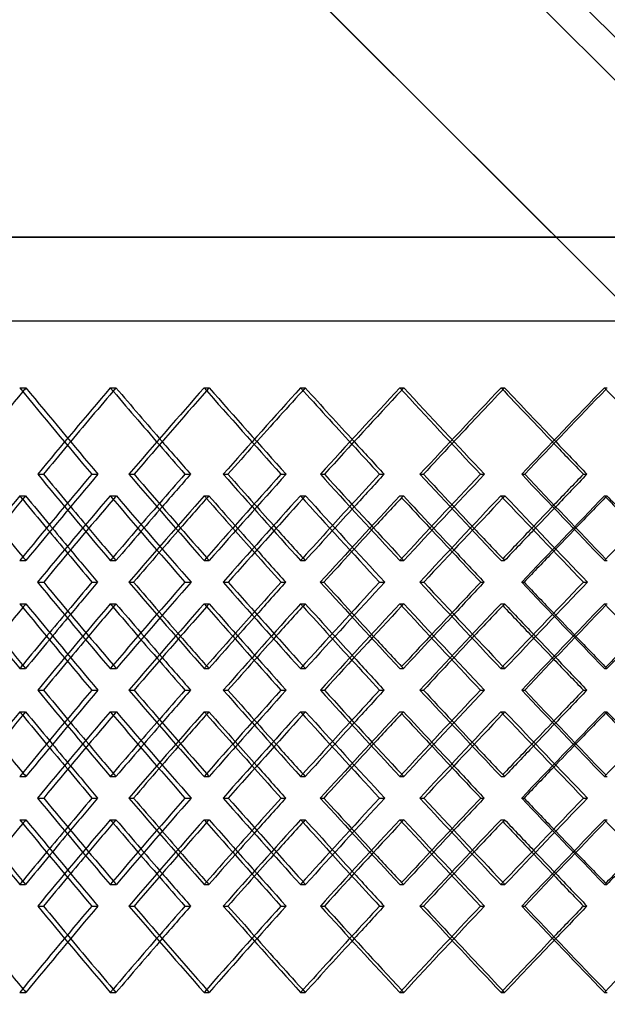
# Model space of a CAD drawing. Header units: millimetres. Extents: x -675 to 675, y -529 to 510.
# Tile 7 of 19: x -258 to -122, y -82 to 145. Entities that reach past the tile are written whole.
import ezdxf

# ---------------------------------------------------------------- set-up
doc = ezdxf.new("R2010")
doc.units = ezdxf.units.MM
doc.layers.add('HIDDEN', color=7, linetype='Continuous')
doc.layers.add('THICK', color=7, linetype='Continuous')

msp = doc.modelspace()

# ---------------------------------------------------------------- linework, layer by layer
at = {"layer": 'HIDDEN'}
for p, q in [((-450, 470.21), (-7.42, 27.63)), ((-450, 460.26), (12.47, -2.21)), ((-450, 460.26), (-12.4, 22.66)), ((-450, 410.49), (12.47, -51.98)), ((-450, 410.49), (-12.4, -27.11)), ((0, 94.78), (-675, 94.78)), ((-450, 75.5), (450, 75.5)), ((-257.84, 60.03), (-256.41, 60.03)), ((-236.96, 60.03), (-235.65, 60.03)), ((-215.37, 60.03), (-214.18, 60.03)), ((-193.12, 60.03), (-192.05, 60.03)), ((-170.28, 60.03), (-169.34, 60.03)), ((-146.93, 60.03), (-146.11, 60.03)), ((-123.13, 60.03), (-122.45, 60.03)), ((-253.69, 40.12), (-252.38, 40.12)), ((-241.23, 40.12), (-239.8, 40.12)), ((-210.93, 40.12), (-209.87, 40.12)), ((-197.65, 40.12), (-196.46, 40.12)), ((-165.61, 40.12), (-164.8, 40.12)), ((-151.67, 40.12), (-150.73, 40.12)), ((-257.8, 35.14), (-256.49, 35.14)), ((-237, 35.14), (-235.57, 35.14)), ((-215.33, 35.14), (-214.26, 35.14)), ((-193.16, 35.14), (-191.96, 35.14)), ((-170.24, 35.14), (-169.43, 35.14)), ((-146.97, 35.14), (-146.03, 35.14)), ((-123.08, 35.14), (-122.54, 35.14)), ((-257.84, 20.21), (-256.41, 20.21)), ((-236.96, 20.21), (-235.65, 20.21)), ((-215.37, 20.21), (-214.18, 20.21)), ((-193.12, 20.21), (-192.05, 20.21)), ((-170.28, 20.21), (-169.34, 20.21)), ((-146.93, 20.21), (-146.11, 20.21)), ((-123.13, 20.21), (-122.45, 20.21)), ((-232.68, 15.23), (-231.6, 15.23)), ((-219.76, 15.23), (-218.33, 15.23)), ((-188.57, 15.23), (-187.75, 15.23)), ((-174.91, 15.23), (-173.72, 15.23)), ((-142.18, 15.23), (-141.63, 15.23)), ((-127.94, 15.23), (-127, 15.23)), ((-257.84, 10.26), (-256.41, 10.26)), ((-236.96, 10.26), (-235.65, 10.26)), ((-215.37, 10.26), (-214.18, 10.26)), ((-193.12, 10.26), (-192.05, 10.26)), ((-170.28, 10.26), (-169.34, 10.26)), ((-146.93, 10.26), (-146.11, 10.26)), ((-123.13, 10.26), (-122.45, 10.26)), ((-257.8, -4.68), (-256.49, -4.68)), ((-237, -4.68), (-235.57, -4.68)), ((-215.33, -4.68), (-214.26, -4.68)), ((-193.16, -4.68), (-191.96, -4.68)), ((-170.24, -4.68), (-169.43, -4.68)), ((-146.97, -4.68), (-146.03, -4.68)), ((-123.08, -4.68), (-122.54, -4.68)), ((-253.69, -9.65), (-252.38, -9.65)), ((-241.23, -9.65), (-239.8, -9.65)), ((-210.93, -9.65), (-209.87, -9.65)), ((-197.65, -9.65), (-196.46, -9.65)), ((-165.61, -9.65), (-164.8, -9.65)), ((-151.67, -9.65), (-150.73, -9.65)), ((-257.8, -14.62), (-256.49, -14.62)), ((-237, -14.62), (-235.57, -14.62)), ((-215.33, -14.62), (-214.26, -14.62)), ((-193.16, -14.62), (-191.96, -14.62)), ((-170.24, -14.62), (-169.43, -14.62)), ((-146.97, -14.62), (-146.03, -14.62)), ((-123.08, -14.62), (-122.54, -14.62)), ((-257.84, -29.56), (-256.41, -29.56)), ((-236.96, -29.56), (-235.65, -29.56)), ((-215.37, -29.56), (-214.18, -29.56)), ((-193.12, -29.56), (-192.05, -29.56)), ((-170.28, -29.56), (-169.34, -29.56)), ((-146.93, -29.56), (-146.11, -29.56)), ((-123.13, -29.56), (-122.45, -29.56)), ((-232.68, -34.53), (-231.6, -34.53)), ((-219.76, -34.53), (-218.33, -34.53)), ((-188.57, -34.53), (-187.75, -34.53)), ((-174.91, -34.53), (-173.72, -34.53)), ((-142.18, -34.53), (-141.63, -34.53)), ((-127.94, -34.53), (-127, -34.53)), ((-257.84, -39.51), (-256.41, -39.51)), ((-236.96, -39.51), (-235.65, -39.51)), ((-215.37, -39.51), (-214.18, -39.51)), ((-193.12, -39.51), (-192.05, -39.51)), ((-170.28, -39.51), (-169.34, -39.51)), ((-146.93, -39.51), (-146.11, -39.51)), ((-123.13, -39.51), (-122.45, -39.51)), ((-257.8, -54.44), (-256.49, -54.44)), ((-237, -54.44), (-235.57, -54.44)), ((-215.33, -54.44), (-214.26, -54.44)), ((-193.16, -54.44), (-191.96, -54.44)), ((-170.24, -54.44), (-169.43, -54.44)), ((-146.97, -54.44), (-146.03, -54.44)), ((-123.08, -54.44), (-122.54, -54.44)), ((-253.69, -59.42), (-252.38, -59.42)), ((-241.23, -59.42), (-239.8, -59.42)), ((-210.93, -59.42), (-209.87, -59.42)), ((-197.65, -59.42), (-196.46, -59.42)), ((-165.61, -59.42), (-164.8, -59.42)), ((-151.67, -59.42), (-150.73, -59.42)), ((-257.84, -79.33), (-256.41, -79.33)), ((-236.96, -79.33), (-235.65, -79.33)), ((-215.37, -79.33), (-214.18, -79.33)), ((-193.12, -79.33), (-192.05, -79.33)), ((-170.28, -79.33), (-169.34, -79.33)), ((-146.93, -79.33), (-146.11, -79.33)), ((-123.13, -79.33), (-122.45, -79.33))]:
    msp.add_line(p, q, dxfattribs=at)
for centre, major_axis, ratio, start_param, end_param in [((0, 60.03), (-429.48, -429.48), 0.312776, -1.26766, -1.265734), ((0, 60.03), (-429.48, 429.48), 0.312776, 1.26766, 1.311917), ((0, 60.03), (-435.43, -435.43), 0.282773, -1.295218, -1.251206), ((0, 60.03), (-433.02, -433.02), 0.282773, -1.295218, -1.265769), ((0, 60.03), (-435.43, 435.43), 0.282773, 1.295218, 1.324295), ((0, 60.03), (-433.02, 433.02), 0.282773, 1.295218, 1.322776), ((0, 60.03), (-436.23, -436.23), 0.253234, -1.322776, -1.321273), ((0, 60.03), (-436.23, 436.23), 0.253234, 1.322776, 1.367032), ((0, 60.03), (-441.55, -441.55), 0.224105, -1.350334, -1.306322), ((0, 60.03), (-439.11, -439.11), 0.224105, -1.350334, -1.321294), ((0, 60.03), (-441.55, 441.55), 0.224105, 1.350334, 1.379027), ((0, 60.03), (-439.11, 439.11), 0.224105, 1.350334, 1.377892), ((0, 60.03), (-441.65, -441.65), 0.195334, -1.377892, -1.376763), ((0, 60.03), (-441.65, 441.65), 0.195334, 1.377892, 1.422148), ((0, 60.03), (-446.33, -446.33), 0.16687, -1.405449, -1.361438), ((0, 60.03), (-443.86, -443.86), 0.16687, -1.405449, -1.376775), ((0, 60.03), (-446.33, 446.33), 0.16687, 1.405449, 1.433795), ((0, 60.03), (-443.86, 443.86), 0.16687, 1.405449, 1.433007), ((0, 20.21), (-429.48, -429.48), 0.312776, -1.311917, -1.26766), ((0, 20.21), (-435.43, 435.43), 0.282773, 1.251206, 1.295218), ((0, 20.21), (-436.23, -436.23), 0.253234, -1.367032, -1.322776), ((0, 20.21), (-441.55, 441.55), 0.224105, 1.306322, 1.350334), ((0, 20.21), (-441.65, -441.65), 0.195334, -1.422148, -1.377892), ((0, 20.21), (-446.33, 446.33), 0.16687, 1.361438, 1.405449), ((0, 60.03), (-435.43, -435.43), 0.282773, -1.240199, -1.196067), ((0, 10.26), (-435.43, 435.43), 0.282773, 1.240199, 1.241962), ((0, 10.26), (-429.48, -429.48), 0.312776, -1.322985, -1.321124), ((0, 60.03), (-429.48, 429.48), 0.312776, 1.322985, 1.367364), ((0, 60.03), (-441.55, -441.55), 0.224105, -1.295315, -1.251183), ((0, 10.26), (-441.55, 441.55), 0.224105, 1.295315, 1.296658), ((0, 10.26), (-436.23, -436.23), 0.253234, -1.3781, -1.376636), ((0, 60.03), (-436.23, 436.23), 0.253234, 1.3781, 1.422479), ((0, 60.03), (-446.33, -446.33), 0.16687, -1.350431, -1.306299), ((0, 10.26), (-441.65, -441.65), 0.195334, -1.433216, -1.432109), ((0, 60.03), (-441.65, 441.65), 0.195334, 1.433216, 1.477595), ((0, 60.03), (-449.75, -449.75), 0.11068, -1.405546, -1.361414), ((0, 20.21), (-433.02, 433.02), 0.282773, 1.265769, 1.278719), ((0, 20.21), (-435.43, -435.43), 0.282773, -1.324295, -1.311689), ((0, 20.21), (-433.02, -433.02), 0.282773, -1.322776, -1.310092), ((0, 20.21), (-439.11, 439.11), 0.224105, 1.321294, 1.333835), ((0, 20.21), (-441.55, -441.55), 0.224105, -1.379027, -1.366804), ((0, 20.21), (-439.11, -439.11), 0.224105, -1.377892, -1.365596), ((0, 20.21), (-443.86, 443.86), 0.16687, 1.376775, 1.38895), ((0, 20.21), (-446.33, -446.33), 0.16687, -1.433795, -1.42192), ((0, 20.21), (-443.86, -443.86), 0.16687, -1.433007, -1.421064), ((0, 10.26), (-435.43, 435.43), 0.282773, 1.256663, 1.269541), ((0, 10.26), (-433.02, 433.02), 0.282773, 1.254696, 1.26766), ((0, 60.03), (-439.11, -439.11), 0.224105, -1.278503, -1.265826), ((0, 10.26), (-441.55, 441.55), 0.224105, 1.311778, 1.32425), ((0, 10.26), (-439.11, 439.11), 0.224105, 1.310226, 1.322776), ((0, 60.03), (-443.86, -443.86), 0.16687, -1.333618, -1.321327), ((0, 10.26), (-446.33, 446.33), 0.16687, 1.366894, 1.379002), ((0, 10.26), (-443.86, 443.86), 0.16687, 1.365711, 1.377892), ((0, 60.03), (-447.27, -447.27), 0.11068, -1.388734, -1.376792), ((0, 20.21), (-429.48, 429.48), 0.312776, 1.265734, 1.26766), ((0, 20.21), (-435.43, -435.43), 0.282773, -1.296916, -1.295218), ((0, 20.21), (-436.23, 436.23), 0.253234, 1.321273, 1.322776), ((0, 20.21), (-441.55, -441.55), 0.224105, -1.351637, -1.350334), ((0, 20.21), (-441.65, 441.65), 0.195334, 1.376763, 1.377892), ((0, -29.56), (-435.43, 435.43), 0.282773, 1.196067, 1.240199), ((0, -29.56), (-429.48, -429.48), 0.312776, -1.367364, -1.322985), ((0, -29.56), (-441.55, 441.55), 0.224105, 1.251183, 1.295315), ((0, -29.56), (-436.23, -436.23), 0.253234, -1.422479, -1.3781), ((0, -29.56), (-446.33, 446.33), 0.16687, 1.306299, 1.350431), ((0, -29.56), (-441.65, -441.65), 0.195334, -1.477595, -1.433216), ((0, -29.56), (-449.75, 449.75), 0.11068, 1.361414, 1.405546), ((0, 10.26), (-429.48, -429.48), 0.312776, -1.26766, -1.265734), ((0, 10.26), (-429.48, 429.48), 0.312776, 1.26766, 1.311917), ((0, 10.26), (-435.43, -435.43), 0.282773, -1.295218, -1.251206), ((0, 10.26), (-435.43, 435.43), 0.282773, 1.295218, 1.296916), ((0, 10.26), (-436.23, -436.23), 0.253234, -1.322776, -1.321273), ((0, 10.26), (-436.23, 436.23), 0.253234, 1.322776, 1.367032), ((0, 10.26), (-441.55, -441.55), 0.224105, -1.350334, -1.306322), ((0, 10.26), (-441.55, 441.55), 0.224105, 1.350334, 1.351637), ((0, 10.26), (-441.65, -441.65), 0.195334, -1.377892, -1.376763), ((0, 10.26), (-441.65, 441.65), 0.195334, 1.377892, 1.422148), ((0, 10.26), (-446.33, -446.33), 0.16687, -1.405449, -1.361438), ((0, 20.21), (-435.43, -435.43), 0.282773, -1.269541, -1.256663), ((0, 20.21), (-433.02, -433.02), 0.282773, -1.26766, -1.254696), ((0, -29.56), (-439.11, 439.11), 0.224105, 1.265826, 1.278503), ((0, 20.21), (-441.55, -441.55), 0.224105, -1.32425, -1.311778), ((0, 20.21), (-439.11, -439.11), 0.224105, -1.322776, -1.310226), ((0, -29.56), (-443.86, 443.86), 0.16687, 1.321327, 1.333618), ((0, 20.21), (-446.33, -446.33), 0.16687, -1.379002, -1.366894), ((0, 20.21), (-443.86, -443.86), 0.16687, -1.377892, -1.365711), ((0, -29.56), (-447.27, 447.27), 0.11068, 1.376792, 1.388734), ((0, 10.26), (-433.02, -433.02), 0.282773, -1.278719, -1.265769), ((0, 10.26), (-435.43, 435.43), 0.282773, 1.311689, 1.324295), ((0, 10.26), (-433.02, 433.02), 0.282773, 1.310092, 1.322776), ((0, 10.26), (-439.11, -439.11), 0.224105, -1.333835, -1.321294), ((0, 10.26), (-441.55, 441.55), 0.224105, 1.366804, 1.379027), ((0, 10.26), (-439.11, 439.11), 0.224105, 1.365596, 1.377892), ((0, 10.26), (-443.86, -443.86), 0.16687, -1.38895, -1.376775), ((0, 10.26), (-446.33, 446.33), 0.16687, 1.42192, 1.433795), ((0, 10.26), (-443.86, 443.86), 0.16687, 1.421064, 1.433007), ((0, 20.21), (-435.43, -435.43), 0.282773, -1.241962, -1.240199), ((0, 20.21), (-429.48, 429.48), 0.312776, 1.321124, 1.322985), ((0, 20.21), (-441.55, -441.55), 0.224105, -1.296658, -1.295315), ((0, 20.21), (-436.23, 436.23), 0.253234, 1.376636, 1.3781), ((0, 20.21), (-441.65, 441.65), 0.195334, 1.432109, 1.433216), ((0, -29.56), (-429.48, -429.48), 0.312776, -1.311917, -1.26766), ((0, -29.56), (-435.43, 435.43), 0.282773, 1.251206, 1.295218), ((0, -29.56), (-436.23, -436.23), 0.253234, -1.367032, -1.322776), ((0, -29.56), (-441.55, 441.55), 0.224105, 1.306322, 1.350334), ((0, -29.56), (-441.65, -441.65), 0.195334, -1.422148, -1.377892), ((0, -29.56), (-446.33, 446.33), 0.16687, 1.361438, 1.405449), ((0, 10.26), (-435.43, -435.43), 0.282773, -1.240199, -1.196067), ((0, -39.51), (-435.43, 435.43), 0.282773, 1.240199, 1.241962), ((0, -39.51), (-429.48, -429.48), 0.312776, -1.322985, -1.321124), ((0, 10.26), (-429.48, 429.48), 0.312776, 1.322985, 1.367364), ((0, 10.26), (-441.55, -441.55), 0.224105, -1.295315, -1.251183), ((0, -39.51), (-441.55, 441.55), 0.224105, 1.295315, 1.296658), ((0, -39.51), (-436.23, -436.23), 0.253234, -1.3781, -1.376636), ((0, 10.26), (-436.23, 436.23), 0.253234, 1.3781, 1.422479), ((0, 10.26), (-446.33, -446.33), 0.16687, -1.350431, -1.306299), ((0, -39.51), (-441.65, -441.65), 0.195334, -1.433216, -1.432109), ((0, 10.26), (-441.65, 441.65), 0.195334, 1.433216, 1.477595), ((0, 10.26), (-449.75, -449.75), 0.11068, -1.405546, -1.361414), ((0, -29.56), (-433.02, 433.02), 0.282773, 1.265769, 1.278719), ((0, -29.56), (-435.43, -435.43), 0.282773, -1.324295, -1.311689), ((0, -29.56), (-433.02, -433.02), 0.282773, -1.322776, -1.310092), ((0, -29.56), (-439.11, 439.11), 0.224105, 1.321294, 1.333835), ((0, -29.56), (-441.55, -441.55), 0.224105, -1.379027, -1.366804), ((0, -29.56), (-439.11, -439.11), 0.224105, -1.377892, -1.365596), ((0, -29.56), (-443.86, 443.86), 0.16687, 1.376775, 1.38895), ((0, -29.56), (-446.33, -446.33), 0.16687, -1.433795, -1.42192), ((0, -29.56), (-443.86, -443.86), 0.16687, -1.433007, -1.421064), ((0, -39.51), (-435.43, 435.43), 0.282773, 1.256663, 1.269541), ((0, -39.51), (-433.02, 433.02), 0.282773, 1.254696, 1.26766), ((0, 10.26), (-439.11, -439.11), 0.224105, -1.278503, -1.265826), ((0, -39.51), (-441.55, 441.55), 0.224105, 1.311778, 1.32425), ((0, -39.51), (-439.11, 439.11), 0.224105, 1.310226, 1.322776), ((0, 10.26), (-443.86, -443.86), 0.16687, -1.333618, -1.321327), ((0, -39.51), (-446.33, 446.33), 0.16687, 1.366894, 1.379002), ((0, -39.51), (-443.86, 443.86), 0.16687, 1.365711, 1.377892), ((0, 10.26), (-447.27, -447.27), 0.11068, -1.388734, -1.376792), ((0, -29.56), (-429.48, 429.48), 0.312776, 1.265734, 1.26766), ((0, -29.56), (-435.43, -435.43), 0.282773, -1.296916, -1.295218), ((0, -29.56), (-436.23, 436.23), 0.253234, 1.321273, 1.322776), ((0, -29.56), (-441.55, -441.55), 0.224105, -1.351637, -1.350334), ((0, -29.56), (-441.65, 441.65), 0.195334, 1.376763, 1.377892), ((0, -79.33), (-435.43, 435.43), 0.282773, 1.196067, 1.240199), ((0, -79.33), (-429.48, -429.48), 0.312776, -1.367364, -1.322985), ((0, -79.33), (-441.55, 441.55), 0.224105, 1.251183, 1.295315), ((0, -79.33), (-436.23, -436.23), 0.253234, -1.422479, -1.3781), ((0, -79.33), (-446.33, 446.33), 0.16687, 1.306299, 1.350431), ((0, -79.33), (-441.65, -441.65), 0.195334, -1.477595, -1.433216), ((0, -79.33), (-449.75, 449.75), 0.11068, 1.361414, 1.405546), ((0, -39.51), (-429.48, -429.48), 0.312776, -1.26766, -1.265734), ((0, -39.51), (-429.48, 429.48), 0.312776, 1.26766, 1.311917), ((0, -39.51), (-435.43, -435.43), 0.282773, -1.295218, -1.251206), ((0, -39.51), (-435.43, 435.43), 0.282773, 1.295218, 1.296916), ((0, -39.51), (-436.23, -436.23), 0.253234, -1.322776, -1.321273), ((0, -39.51), (-436.23, 436.23), 0.253234, 1.322776, 1.367032), ((0, -39.51), (-441.55, -441.55), 0.224105, -1.350334, -1.306322), ((0, -39.51), (-441.55, 441.55), 0.224105, 1.350334, 1.351637), ((0, -39.51), (-441.65, -441.65), 0.195334, -1.377892, -1.376763), ((0, -39.51), (-441.65, 441.65), 0.195334, 1.377892, 1.422148), ((0, -39.51), (-446.33, -446.33), 0.16687, -1.405449, -1.361438), ((0, -29.56), (-435.43, -435.43), 0.282773, -1.269541, -1.256663), ((0, -29.56), (-433.02, -433.02), 0.282773, -1.26766, -1.254696), ((0, -79.33), (-439.11, 439.11), 0.224105, 1.265826, 1.278503), ((0, -29.56), (-441.55, -441.55), 0.224105, -1.32425, -1.311778), ((0, -29.56), (-439.11, -439.11), 0.224105, -1.322776, -1.310226), ((0, -79.33), (-443.86, 443.86), 0.16687, 1.321327, 1.333618), ((0, -29.56), (-446.33, -446.33), 0.16687, -1.379002, -1.366894), ((0, -29.56), (-443.86, -443.86), 0.16687, -1.377892, -1.365711), ((0, -79.33), (-447.27, 447.27), 0.11068, 1.376792, 1.388734), ((0, -39.51), (-433.02, -433.02), 0.282773, -1.278719, -1.265769), ((0, -39.51), (-435.43, 435.43), 0.282773, 1.311689, 1.324295), ((0, -39.51), (-433.02, 433.02), 0.282773, 1.310092, 1.322776), ((0, -39.51), (-439.11, -439.11), 0.224105, -1.333835, -1.321294), ((0, -39.51), (-441.55, 441.55), 0.224105, 1.366804, 1.379027), ((0, -39.51), (-439.11, 439.11), 0.224105, 1.365596, 1.377892), ((0, -39.51), (-443.86, -443.86), 0.16687, -1.38895, -1.376775), ((0, -39.51), (-446.33, 446.33), 0.16687, 1.42192, 1.433795), ((0, -39.51), (-443.86, 443.86), 0.16687, 1.421064, 1.433007), ((0, -29.56), (-435.43, -435.43), 0.282773, -1.241962, -1.240199), ((0, -29.56), (-429.48, 429.48), 0.312776, 1.321124, 1.322985), ((0, -29.56), (-441.55, -441.55), 0.224105, -1.296658, -1.295315), ((0, -29.56), (-436.23, 436.23), 0.253234, 1.376636, 1.3781), ((0, -29.56), (-441.65, 441.65), 0.195334, 1.432109, 1.433216), ((0, -79.33), (-429.48, -429.48), 0.312776, -1.311917, -1.26766), ((0, -79.33), (-435.43, 435.43), 0.282773, 1.251206, 1.295218), ((0, -79.33), (-436.23, -436.23), 0.253234, -1.367032, -1.322776), ((0, -79.33), (-441.55, 441.55), 0.224105, 1.306322, 1.350334), ((0, -79.33), (-441.65, -441.65), 0.195334, -1.422148, -1.377892), ((0, -79.33), (-446.33, 446.33), 0.16687, 1.361438, 1.405449), ((0, -79.33), (-433.02, 433.02), 0.282773, 1.265769, 1.295218), ((0, -79.33), (-435.43, -435.43), 0.282773, -1.324295, -1.295218), ((0, -79.33), (-433.02, -433.02), 0.282773, -1.322776, -1.295218), ((0, -79.33), (-439.11, 439.11), 0.224105, 1.321294, 1.350334), ((0, -79.33), (-441.55, -441.55), 0.224105, -1.379027, -1.350334), ((0, -79.33), (-439.11, -439.11), 0.224105, -1.377892, -1.350334), ((0, -79.33), (-443.86, 443.86), 0.16687, 1.376775, 1.405449), ((0, -79.33), (-446.33, -446.33), 0.16687, -1.433795, -1.405449), ((0, -79.33), (-443.86, -443.86), 0.16687, -1.433007, -1.405449), ((0, -79.33), (-429.48, 429.48), 0.312776, 1.265734, 1.26766), ((0, -79.33), (-436.23, 436.23), 0.253234, 1.321273, 1.322776), ((0, -79.33), (-441.65, 441.65), 0.195334, 1.376763, 1.377892)]:
    msp.add_ellipse(centre, major_axis=major_axis, ratio=ratio, start_param=start_param, end_param=end_param, dxfattribs=at)
at = {"layer": 'THICK'}
for p, q in [((-450, 460.26), (450, -439.74)), ((-450, 460.26), (450, -439.74)), ((-450, 410.49), (450, -489.51)), ((-450, 410.49), (450, -489.51)), ((-675, 94.78), (0, 94.78)), ((-675, 75.5), (675, 75.5)), ((-232.67, 40.12), (-231.48, 40.12)), ((-219.77, 40.12), (-218.46, 40.12)), ((-188.56, 40.12), (-187.62, 40.12)), ((-174.92, 40.12), (-173.86, 40.12)), ((-142.17, 40.12), (-141.48, 40.12)), ((-127.95, 40.12), (-127.14, 40.12)), ((-253.73, 15.23), (-252.31, 15.23)), ((-241.19, 15.23), (-239.88, 15.23)), ((-210.98, 15.23), (-209.79, 15.23)), ((-197.6, 15.23), (-196.54, 15.23)), ((-165.66, 15.23), (-164.72, 15.23)), ((-151.62, 15.23), (-150.81, 15.23)), ((-232.67, -9.65), (-231.48, -9.65)), ((-219.77, -9.65), (-218.46, -9.65)), ((-188.56, -9.65), (-187.62, -9.65)), ((-174.92, -9.65), (-173.86, -9.65)), ((-142.17, -9.65), (-141.48, -9.65)), ((-127.95, -9.65), (-127.14, -9.65)), ((-253.73, -34.53), (-252.31, -34.53)), ((-241.19, -34.53), (-239.88, -34.53)), ((-210.98, -34.53), (-209.79, -34.53)), ((-197.6, -34.53), (-196.54, -34.53)), ((-165.66, -34.53), (-164.72, -34.53)), ((-151.62, -34.53), (-150.81, -34.53)), ((-232.67, -59.42), (-231.48, -59.42)), ((-219.77, -59.42), (-218.46, -59.42)), ((-188.56, -59.42), (-187.62, -59.42)), ((-174.92, -59.42), (-173.86, -59.42)), ((-142.17, -59.42), (-141.48, -59.42)), ((-127.95, -59.42), (-127.14, -59.42))]:
    msp.add_line(p, q, dxfattribs=at)
for centre, major_axis, ratio, start_param, end_param in [((0, 60.03), (-429.48, -429.48), 0.312776, -1.265734, -1.223404), ((0, 60.03), (-431.87, 431.87), 0.312776, 1.26766, 1.311672), ((0, 60.03), (-438.65, -438.65), 0.253234, -1.322776, -1.278764), ((0, 60.03), (-436.23, -436.23), 0.253234, -1.321273, -1.278519), ((0, 60.03), (-438.65, 438.65), 0.253234, 1.322776, 1.366788), ((0, 60.03), (-444.11, -444.11), 0.195334, -1.377892, -1.33388), ((0, 60.03), (-441.65, -441.65), 0.195334, -1.376763, -1.333635), ((0, 60.03), (-444.11, 444.11), 0.195334, 1.377892, 1.421903), ((0, 60.03), (-448.21, -448.21), 0.138668, -1.433007, -1.388995), ((0, 60.03), (-445.73, -445.73), 0.138668, -1.432222, -1.388751), ((0, 60.03), (-448.21, 448.21), 0.138668, 1.433007, 1.477019), ((0, 60.03), (-433.02, -433.02), 0.282773, -1.265769, -1.250962), ((0, 60.03), (-435.43, 435.43), 0.282773, 1.324295, 1.33923), ((0, 60.03), (-433.02, 433.02), 0.282773, 1.322776, 1.339474), ((0, 60.03), (-439.11, -439.11), 0.224105, -1.321294, -1.306077), ((0, 60.03), (-441.55, 441.55), 0.224105, 1.379027, 1.394345), ((0, 60.03), (-439.11, 439.11), 0.224105, 1.377892, 1.39459), ((0, 60.03), (-443.86, -443.86), 0.16687, -1.376775, -1.361193), ((0, 60.03), (-446.33, 446.33), 0.16687, 1.433795, 1.449461), ((0, 60.03), (-443.86, 443.86), 0.16687, 1.433007, 1.449706), ((0, 20.21), (-429.48, 429.48), 0.312776, 1.223404, 1.265734), ((0, 20.21), (-431.87, -431.87), 0.312776, -1.311672, -1.26766), ((0, 20.21), (-433.02, 433.02), 0.282773, 1.250962, 1.265769), ((0, 20.21), (-438.65, 438.65), 0.253234, 1.278764, 1.322776), ((0, 20.21), (-436.23, 436.23), 0.253234, 1.278519, 1.321273), ((0, 20.21), (-435.43, -435.43), 0.282773, -1.33923, -1.324295), ((0, 20.21), (-433.02, -433.02), 0.282773, -1.339474, -1.322776), ((0, 20.21), (-438.65, -438.65), 0.253234, -1.366788, -1.322776), ((0, 20.21), (-439.11, 439.11), 0.224105, 1.306077, 1.321294), ((0, 20.21), (-444.11, 444.11), 0.195334, 1.33388, 1.377892), ((0, 20.21), (-441.65, 441.65), 0.195334, 1.333635, 1.376763), ((0, 20.21), (-441.55, -441.55), 0.224105, -1.394345, -1.379027), ((0, 20.21), (-439.11, -439.11), 0.224105, -1.39459, -1.377892), ((0, 20.21), (-444.11, -444.11), 0.195334, -1.421903, -1.377892), ((0, 20.21), (-443.86, 443.86), 0.16687, 1.361193, 1.376775), ((0, 20.21), (-448.21, 448.21), 0.138668, 1.388995, 1.433007), ((0, 20.21), (-445.73, 445.73), 0.138668, 1.388751, 1.432222), ((0, 20.21), (-446.33, -446.33), 0.16687, -1.449461, -1.433795), ((0, 20.21), (-443.86, -443.86), 0.16687, -1.449706, -1.433007), ((0, 20.21), (-448.21, -448.21), 0.138668, -1.477019, -1.433007), ((0, 60.03), (-433.02, -433.02), 0.282773, -1.239894, -1.223387), ((0, 10.26), (-435.43, 435.43), 0.282773, 1.241962, 1.256663), ((0, 10.26), (-433.02, 433.02), 0.282773, 1.239894, 1.254696), ((0, 10.26), (-431.87, -431.87), 0.312776, -1.322679, -1.278654), ((0, 10.26), (-429.48, -429.48), 0.312776, -1.321124, -1.278715), ((0, 60.03), (-431.87, 431.87), 0.312776, 1.322679, 1.366811), ((0, 60.03), (-439.11, -439.11), 0.224105, -1.295009, -1.278503), ((0, 10.26), (-441.55, 441.55), 0.224105, 1.296658, 1.311778), ((0, 10.26), (-439.11, 439.11), 0.224105, 1.295009, 1.310226), ((0, 10.26), (-438.65, -438.65), 0.253234, -1.377794, -1.333769), ((0, 10.26), (-436.23, -436.23), 0.253234, -1.376636, -1.33383), ((0, 60.03), (-438.65, 438.65), 0.253234, 1.377794, 1.421927), ((0, 60.03), (-443.86, -443.86), 0.16687, -1.350125, -1.333618), ((0, 10.26), (-446.33, 446.33), 0.16687, 1.3514, 1.366894), ((0, 10.26), (-443.86, 443.86), 0.16687, 1.350125, 1.365711), ((0, 10.26), (-444.11, -444.11), 0.195334, -1.43291, -1.388885), ((0, 10.26), (-441.65, -441.65), 0.195334, -1.432109, -1.388946), ((0, 60.03), (-444.11, 444.11), 0.195334, 1.43291, 1.477042), ((0, 60.03), (-447.27, -447.27), 0.11068, -1.40524, -1.388734), ((0, 10.26), (-449.75, 449.75), 0.11068, 1.406175, 1.42201), ((0, 10.26), (-447.27, 447.27), 0.11068, 1.40524, 1.421166), ((0, 20.21), (-433.02, 433.02), 0.282773, 1.278719, 1.295218), ((0, 20.21), (-435.43, -435.43), 0.282773, -1.311689, -1.296916), ((0, 20.21), (-439.11, 439.11), 0.224105, 1.333835, 1.350334), ((0, 20.21), (-441.55, -441.55), 0.224105, -1.366804, -1.351637), ((0, 20.21), (-443.86, 443.86), 0.16687, 1.38895, 1.405449), ((0, 20.21), (-446.33, -446.33), 0.16687, -1.42192, -1.406398), ((0, 20.21), (-443.86, -443.86), 0.16687, -1.421064, -1.405449), ((0, 20.21), (-433.02, -433.02), 0.282773, -1.310092, -1.295218), ((0, 20.21), (-439.11, -439.11), 0.224105, -1.365596, -1.350334), ((0, 10.26), (-435.43, 435.43), 0.282773, 1.269541, 1.284225), ((0, 10.26), (-433.02, 433.02), 0.282773, 1.26766, 1.284164), ((0, 60.03), (-439.11, -439.11), 0.224105, -1.265826, -1.25063), ((0, 10.26), (-441.55, 441.55), 0.224105, 1.32425, 1.33934), ((0, 10.26), (-439.11, 439.11), 0.224105, 1.322776, 1.339279), ((0, 60.03), (-443.86, -443.86), 0.16687, -1.321327, -1.305746), ((0, 10.26), (-446.33, 446.33), 0.16687, 1.379002, 1.394456), ((0, 10.26), (-443.86, 443.86), 0.16687, 1.377892, 1.394395), ((0, 60.03), (-447.27, -447.27), 0.11068, -1.376792, -1.360862), ((0, 20.21), (-431.87, 431.87), 0.312776, 1.278654, 1.322679), ((0, 20.21), (-429.48, 429.48), 0.312776, 1.278715, 1.321124), ((0, 20.21), (-435.43, -435.43), 0.282773, -1.284225, -1.269541), ((0, 20.21), (-433.02, -433.02), 0.282773, -1.284164, -1.26766), ((0, -29.56), (-431.87, -431.87), 0.312776, -1.366811, -1.322679), ((0, -29.56), (-439.11, 439.11), 0.224105, 1.25063, 1.265826), ((0, 20.21), (-438.65, 438.65), 0.253234, 1.333769, 1.377794), ((0, 20.21), (-436.23, 436.23), 0.253234, 1.33383, 1.376636), ((0, 20.21), (-441.55, -441.55), 0.224105, -1.33934, -1.32425), ((0, 20.21), (-439.11, -439.11), 0.224105, -1.339279, -1.322776), ((0, -29.56), (-438.65, -438.65), 0.253234, -1.421927, -1.377794), ((0, -29.56), (-443.86, 443.86), 0.16687, 1.305746, 1.321327), ((0, 20.21), (-444.11, 444.11), 0.195334, 1.388885, 1.43291), ((0, 20.21), (-441.65, 441.65), 0.195334, 1.388946, 1.432109), ((0, 20.21), (-446.33, -446.33), 0.16687, -1.394456, -1.379002), ((0, 20.21), (-443.86, -443.86), 0.16687, -1.394395, -1.377892), ((0, -29.56), (-444.11, -444.11), 0.195334, -1.477042, -1.43291), ((0, -29.56), (-447.27, 447.27), 0.11068, 1.360862, 1.376792), ((0, 10.26), (-429.48, -429.48), 0.312776, -1.265734, -1.223404), ((0, 10.26), (-431.87, 431.87), 0.312776, 1.26766, 1.311672), ((0, 10.26), (-433.02, -433.02), 0.282773, -1.295218, -1.278719), ((0, 10.26), (-435.43, 435.43), 0.282773, 1.296916, 1.311689), ((0, 10.26), (-433.02, 433.02), 0.282773, 1.295218, 1.310092), ((0, 10.26), (-438.65, -438.65), 0.253234, -1.322776, -1.278764), ((0, 10.26), (-436.23, -436.23), 0.253234, -1.321273, -1.278519), ((0, 10.26), (-438.65, 438.65), 0.253234, 1.322776, 1.366788), ((0, 10.26), (-439.11, -439.11), 0.224105, -1.350334, -1.333835), ((0, 10.26), (-441.55, 441.55), 0.224105, 1.351637, 1.366804), ((0, 10.26), (-439.11, 439.11), 0.224105, 1.350334, 1.365596), ((0, 10.26), (-444.11, -444.11), 0.195334, -1.377892, -1.33388), ((0, 10.26), (-441.65, -441.65), 0.195334, -1.376763, -1.333635), ((0, 10.26), (-444.11, 444.11), 0.195334, 1.377892, 1.421903), ((0, 10.26), (-443.86, -443.86), 0.16687, -1.405449, -1.38895), ((0, 10.26), (-446.33, 446.33), 0.16687, 1.406398, 1.42192), ((0, 10.26), (-443.86, 443.86), 0.16687, 1.405449, 1.421064), ((0, 10.26), (-448.21, -448.21), 0.138668, -1.433007, -1.388995), ((0, 10.26), (-445.73, -445.73), 0.138668, -1.432222, -1.388751), ((0, 10.26), (-448.21, 448.21), 0.138668, 1.433007, 1.477019), ((0, -29.56), (-433.02, 433.02), 0.282773, 1.223387, 1.239894), ((0, 20.21), (-435.43, -435.43), 0.282773, -1.256663, -1.241962), ((0, -29.56), (-439.11, 439.11), 0.224105, 1.278503, 1.295009), ((0, 20.21), (-441.55, -441.55), 0.224105, -1.311778, -1.296658), ((0, -29.56), (-443.86, 443.86), 0.16687, 1.333618, 1.350125), ((0, 20.21), (-446.33, -446.33), 0.16687, -1.366894, -1.3514), ((0, 20.21), (-443.86, -443.86), 0.16687, -1.365711, -1.350125), ((0, -29.56), (-447.27, 447.27), 0.11068, 1.388734, 1.40524), ((0, 20.21), (-449.75, -449.75), 0.11068, -1.42201, -1.406175), ((0, 20.21), (-447.27, -447.27), 0.11068, -1.421166, -1.40524), ((0, 20.21), (-433.02, -433.02), 0.282773, -1.254696, -1.239894), ((0, 20.21), (-439.11, -439.11), 0.224105, -1.310226, -1.295009), ((0, 10.26), (-433.02, 433.02), 0.282773, 1.322776, 1.339474), ((0, 10.26), (-439.11, 439.11), 0.224105, 1.377892, 1.39459), ((0, 10.26), (-443.86, 443.86), 0.16687, 1.433007, 1.449706), ((0, 10.26), (-433.02, -433.02), 0.282773, -1.265769, -1.250962), ((0, 10.26), (-435.43, 435.43), 0.282773, 1.324295, 1.33923), ((0, 10.26), (-439.11, -439.11), 0.224105, -1.321294, -1.306077), ((0, 10.26), (-441.55, 441.55), 0.224105, 1.379027, 1.394345), ((0, 10.26), (-443.86, -443.86), 0.16687, -1.376775, -1.361193), ((0, 10.26), (-446.33, 446.33), 0.16687, 1.433795, 1.449461), ((0, -29.56), (-429.48, 429.48), 0.312776, 1.223404, 1.265734), ((0, -29.56), (-431.87, -431.87), 0.312776, -1.311672, -1.26766), ((0, -29.56), (-433.02, 433.02), 0.282773, 1.250962, 1.265769), ((0, -29.56), (-438.65, 438.65), 0.253234, 1.278764, 1.322776), ((0, -29.56), (-436.23, 436.23), 0.253234, 1.278519, 1.321273), ((0, -29.56), (-435.43, -435.43), 0.282773, -1.33923, -1.324295), ((0, -29.56), (-433.02, -433.02), 0.282773, -1.339474, -1.322776), ((0, -29.56), (-438.65, -438.65), 0.253234, -1.366788, -1.322776), ((0, -29.56), (-439.11, 439.11), 0.224105, 1.306077, 1.321294), ((0, -29.56), (-444.11, 444.11), 0.195334, 1.33388, 1.377892), ((0, -29.56), (-441.65, 441.65), 0.195334, 1.333635, 1.376763), ((0, -29.56), (-441.55, -441.55), 0.224105, -1.394345, -1.379027), ((0, -29.56), (-439.11, -439.11), 0.224105, -1.39459, -1.377892), ((0, -29.56), (-444.11, -444.11), 0.195334, -1.421903, -1.377892), ((0, -29.56), (-443.86, 443.86), 0.16687, 1.361193, 1.376775), ((0, -29.56), (-448.21, 448.21), 0.138668, 1.388995, 1.433007), ((0, -29.56), (-445.73, 445.73), 0.138668, 1.388751, 1.432222), ((0, -29.56), (-446.33, -446.33), 0.16687, -1.449461, -1.433795), ((0, -29.56), (-443.86, -443.86), 0.16687, -1.449706, -1.433007), ((0, -29.56), (-448.21, -448.21), 0.138668, -1.477019, -1.433007), ((0, 10.26), (-433.02, -433.02), 0.282773, -1.239894, -1.223387), ((0, -39.51), (-435.43, 435.43), 0.282773, 1.241962, 1.256663), ((0, -39.51), (-433.02, 433.02), 0.282773, 1.239894, 1.254696), ((0, -39.51), (-431.87, -431.87), 0.312776, -1.322679, -1.278654), ((0, -39.51), (-429.48, -429.48), 0.312776, -1.321124, -1.278715), ((0, 10.26), (-431.87, 431.87), 0.312776, 1.322679, 1.366811), ((0, 10.26), (-439.11, -439.11), 0.224105, -1.295009, -1.278503), ((0, -39.51), (-441.55, 441.55), 0.224105, 1.296658, 1.311778), ((0, -39.51), (-439.11, 439.11), 0.224105, 1.295009, 1.310226), ((0, -39.51), (-438.65, -438.65), 0.253234, -1.377794, -1.333769), ((0, -39.51), (-436.23, -436.23), 0.253234, -1.376636, -1.33383), ((0, 10.26), (-438.65, 438.65), 0.253234, 1.377794, 1.421927), ((0, 10.26), (-443.86, -443.86), 0.16687, -1.350125, -1.333618), ((0, -39.51), (-446.33, 446.33), 0.16687, 1.3514, 1.366894), ((0, -39.51), (-443.86, 443.86), 0.16687, 1.350125, 1.365711), ((0, -39.51), (-444.11, -444.11), 0.195334, -1.43291, -1.388885), ((0, -39.51), (-441.65, -441.65), 0.195334, -1.432109, -1.388946), ((0, 10.26), (-444.11, 444.11), 0.195334, 1.43291, 1.477042), ((0, 10.26), (-447.27, -447.27), 0.11068, -1.40524, -1.388734), ((0, -39.51), (-449.75, 449.75), 0.11068, 1.406175, 1.42201), ((0, -39.51), (-447.27, 447.27), 0.11068, 1.40524, 1.421166), ((0, -29.56), (-433.02, 433.02), 0.282773, 1.278719, 1.295218), ((0, -29.56), (-435.43, -435.43), 0.282773, -1.311689, -1.296916), ((0, -29.56), (-439.11, 439.11), 0.224105, 1.333835, 1.350334), ((0, -29.56), (-441.55, -441.55), 0.224105, -1.366804, -1.351637), ((0, -29.56), (-439.11, -439.11), 0.224105, -1.365596, -1.350334), ((0, -29.56), (-443.86, 443.86), 0.16687, 1.38895, 1.405449), ((0, -29.56), (-446.33, -446.33), 0.16687, -1.42192, -1.406398), ((0, -29.56), (-443.86, -443.86), 0.16687, -1.421064, -1.405449), ((0, -29.56), (-433.02, -433.02), 0.282773, -1.310092, -1.295218), ((0, -39.51), (-433.02, 433.02), 0.282773, 1.26766, 1.284164), ((0, -39.51), (-439.11, 439.11), 0.224105, 1.322776, 1.339279), ((0, -39.51), (-443.86, 443.86), 0.16687, 1.377892, 1.394395), ((0, -39.51), (-435.43, 435.43), 0.282773, 1.269541, 1.284225), ((0, 10.26), (-439.11, -439.11), 0.224105, -1.265826, -1.25063), ((0, -39.51), (-441.55, 441.55), 0.224105, 1.32425, 1.33934), ((0, 10.26), (-443.86, -443.86), 0.16687, -1.321327, -1.305746), ((0, -39.51), (-446.33, 446.33), 0.16687, 1.379002, 1.394456), ((0, 10.26), (-447.27, -447.27), 0.11068, -1.376792, -1.360862), ((0, -29.56), (-431.87, 431.87), 0.312776, 1.278654, 1.322679), ((0, -29.56), (-429.48, 429.48), 0.312776, 1.278715, 1.321124), ((0, -29.56), (-435.43, -435.43), 0.282773, -1.284225, -1.269541), ((0, -29.56), (-433.02, -433.02), 0.282773, -1.284164, -1.26766), ((0, -79.33), (-431.87, -431.87), 0.312776, -1.366811, -1.322679), ((0, -79.33), (-439.11, 439.11), 0.224105, 1.25063, 1.265826), ((0, -29.56), (-438.65, 438.65), 0.253234, 1.333769, 1.377794), ((0, -29.56), (-436.23, 436.23), 0.253234, 1.33383, 1.376636), ((0, -29.56), (-441.55, -441.55), 0.224105, -1.33934, -1.32425), ((0, -29.56), (-439.11, -439.11), 0.224105, -1.339279, -1.322776), ((0, -79.33), (-438.65, -438.65), 0.253234, -1.421927, -1.377794), ((0, -79.33), (-443.86, 443.86), 0.16687, 1.305746, 1.321327), ((0, -29.56), (-444.11, 444.11), 0.195334, 1.388885, 1.43291), ((0, -29.56), (-441.65, 441.65), 0.195334, 1.388946, 1.432109), ((0, -29.56), (-446.33, -446.33), 0.16687, -1.394456, -1.379002), ((0, -29.56), (-443.86, -443.86), 0.16687, -1.394395, -1.377892), ((0, -79.33), (-444.11, -444.11), 0.195334, -1.477042, -1.43291), ((0, -79.33), (-447.27, 447.27), 0.11068, 1.360862, 1.376792), ((0, -39.51), (-429.48, -429.48), 0.312776, -1.265734, -1.223404), ((0, -39.51), (-431.87, 431.87), 0.312776, 1.26766, 1.311672), ((0, -39.51), (-433.02, -433.02), 0.282773, -1.295218, -1.278719), ((0, -39.51), (-435.43, 435.43), 0.282773, 1.296916, 1.311689), ((0, -39.51), (-433.02, 433.02), 0.282773, 1.295218, 1.310092), ((0, -39.51), (-438.65, -438.65), 0.253234, -1.322776, -1.278764), ((0, -39.51), (-436.23, -436.23), 0.253234, -1.321273, -1.278519), ((0, -39.51), (-438.65, 438.65), 0.253234, 1.322776, 1.366788), ((0, -39.51), (-439.11, -439.11), 0.224105, -1.350334, -1.333835), ((0, -39.51), (-441.55, 441.55), 0.224105, 1.351637, 1.366804), ((0, -39.51), (-439.11, 439.11), 0.224105, 1.350334, 1.365596), ((0, -39.51), (-444.11, -444.11), 0.195334, -1.377892, -1.33388), ((0, -39.51), (-441.65, -441.65), 0.195334, -1.376763, -1.333635), ((0, -39.51), (-444.11, 444.11), 0.195334, 1.377892, 1.421903), ((0, -39.51), (-443.86, -443.86), 0.16687, -1.405449, -1.38895), ((0, -39.51), (-446.33, 446.33), 0.16687, 1.406398, 1.42192), ((0, -39.51), (-443.86, 443.86), 0.16687, 1.405449, 1.421064), ((0, -39.51), (-448.21, -448.21), 0.138668, -1.433007, -1.388995), ((0, -39.51), (-445.73, -445.73), 0.138668, -1.432222, -1.388751), ((0, -39.51), (-448.21, 448.21), 0.138668, 1.433007, 1.477019), ((0, -79.33), (-433.02, 433.02), 0.282773, 1.223387, 1.239894), ((0, -29.56), (-435.43, -435.43), 0.282773, -1.256663, -1.241962), ((0, -79.33), (-439.11, 439.11), 0.224105, 1.278503, 1.295009), ((0, -29.56), (-441.55, -441.55), 0.224105, -1.311778, -1.296658), ((0, -29.56), (-439.11, -439.11), 0.224105, -1.310226, -1.295009), ((0, -79.33), (-443.86, 443.86), 0.16687, 1.333618, 1.350125), ((0, -29.56), (-446.33, -446.33), 0.16687, -1.366894, -1.3514), ((0, -29.56), (-443.86, -443.86), 0.16687, -1.365711, -1.350125), ((0, -79.33), (-447.27, 447.27), 0.11068, 1.388734, 1.40524), ((0, -29.56), (-449.75, -449.75), 0.11068, -1.42201, -1.406175), ((0, -29.56), (-447.27, -447.27), 0.11068, -1.421166, -1.40524), ((0, -29.56), (-433.02, -433.02), 0.282773, -1.254696, -1.239894), ((0, -39.51), (-433.02, 433.02), 0.282773, 1.322776, 1.339474), ((0, -39.51), (-439.11, 439.11), 0.224105, 1.377892, 1.39459), ((0, -39.51), (-443.86, 443.86), 0.16687, 1.433007, 1.449706), ((0, -39.51), (-433.02, -433.02), 0.282773, -1.265769, -1.250962), ((0, -39.51), (-435.43, 435.43), 0.282773, 1.324295, 1.33923), ((0, -39.51), (-439.11, -439.11), 0.224105, -1.321294, -1.306077), ((0, -39.51), (-441.55, 441.55), 0.224105, 1.379027, 1.394345), ((0, -39.51), (-443.86, -443.86), 0.16687, -1.376775, -1.361193), ((0, -39.51), (-446.33, 446.33), 0.16687, 1.433795, 1.449461), ((0, -79.33), (-429.48, 429.48), 0.312776, 1.223404, 1.265734), ((0, -79.33), (-431.87, -431.87), 0.312776, -1.311672, -1.26766), ((0, -79.33), (-433.02, 433.02), 0.282773, 1.250962, 1.265769), ((0, -79.33), (-438.65, 438.65), 0.253234, 1.278764, 1.322776), ((0, -79.33), (-436.23, 436.23), 0.253234, 1.278519, 1.321273), ((0, -79.33), (-435.43, -435.43), 0.282773, -1.33923, -1.324295), ((0, -79.33), (-433.02, -433.02), 0.282773, -1.339474, -1.322776), ((0, -79.33), (-438.65, -438.65), 0.253234, -1.366788, -1.322776), ((0, -79.33), (-439.11, 439.11), 0.224105, 1.306077, 1.321294), ((0, -79.33), (-444.11, 444.11), 0.195334, 1.33388, 1.377892), ((0, -79.33), (-441.65, 441.65), 0.195334, 1.333635, 1.376763), ((0, -79.33), (-441.55, -441.55), 0.224105, -1.394345, -1.379027), ((0, -79.33), (-439.11, -439.11), 0.224105, -1.39459, -1.377892), ((0, -79.33), (-444.11, -444.11), 0.195334, -1.421903, -1.377892), ((0, -79.33), (-443.86, 443.86), 0.16687, 1.361193, 1.376775), ((0, -79.33), (-448.21, 448.21), 0.138668, 1.388995, 1.433007), ((0, -79.33), (-445.73, 445.73), 0.138668, 1.388751, 1.432222), ((0, -79.33), (-446.33, -446.33), 0.16687, -1.449461, -1.433795), ((0, -79.33), (-443.86, -443.86), 0.16687, -1.449706, -1.433007), ((0, -79.33), (-448.21, -448.21), 0.138668, -1.477019, -1.433007)]:
    msp.add_ellipse(centre, major_axis=major_axis, ratio=ratio, start_param=start_param, end_param=end_param, dxfattribs=at)

doc.saveas('drawing.dxf')
